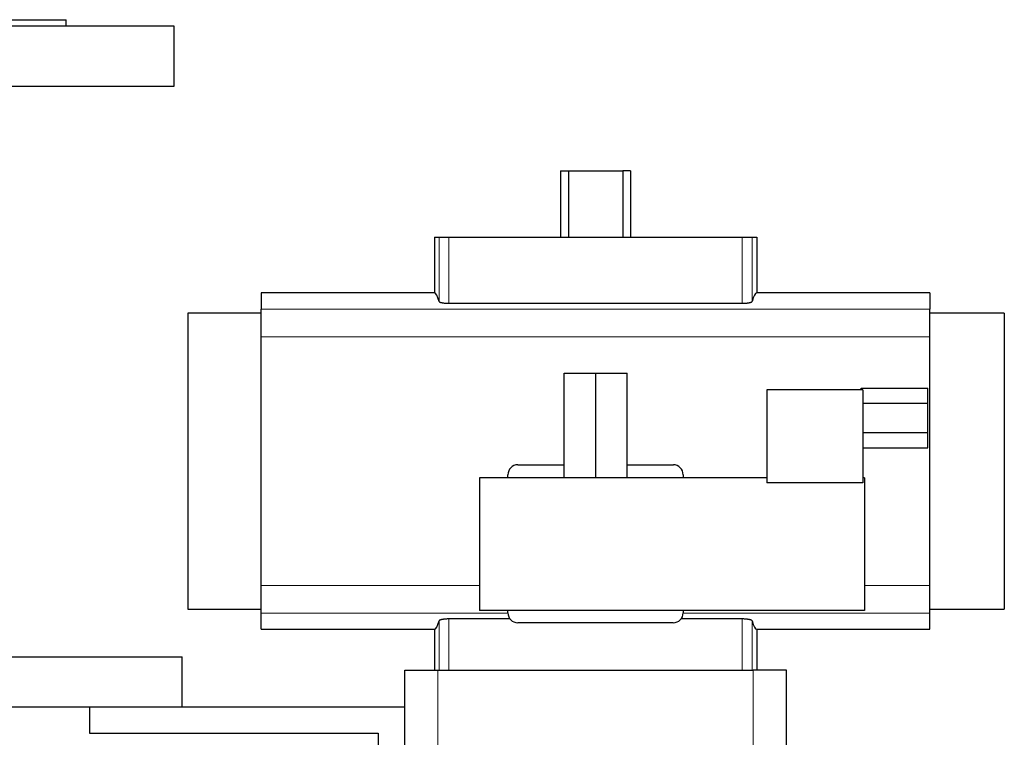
# Model space of a CAD drawing. Header units: inches. Extents: x 0 to 29700, y -16 to 21000.
# Tile 95 of 235: x 2779 to 3075, y 17329 to 17546. Entities that reach past the tile are written whole.
import ezdxf

# ---------------------------------------------------------------- set-up
doc = ezdxf.new("R2010")
doc.units = ezdxf.units.IN
doc.layers.add('1', color=7, linetype='Continuous', true_color=0xffffff)

msp = doc.modelspace()

# ---------------------------------------------------------------- linework, layer by layer
at = {"layer": '1', "color": 2, "linetype": 'Continuous', "lineweight": 25}
for p, q in [((2657.767, 17545.607), (2792.767, 17545.607)), ((2792.767, 17543.607), (2792.767, 17545.607)), ((2825.267, 17543.607), (2625.267, 17543.607)), ((2825.267, 17525.607), (2825.267, 17543.607)), ((2625.267, 17525.607), (2825.267, 17525.607)), ((2941.715, 17500.057), (2944.083, 17500.057)), ((2941.715, 17500.057), (2941.715, 17480.107)), ((2944.083, 17500.057), (2960.451, 17500.057)), ((2944.083, 17500.057), (2944.083, 17480.107)), ((2962.819, 17500.057), (2960.451, 17500.057)), ((2960.451, 17500.057), (2960.451, 17480.107)), ((2962.819, 17500.057), (2962.819, 17480.107)), ((2903.695, 17480.107), (2905.118, 17480.107)), ((2903.695, 17480.107), (2903.695, 17463.271)), ((2905.118, 17480.107), (2908.11, 17480.107)), ((2908.11, 17480.107), (2996.424, 17480.107)), ((2996.424, 17480.107), (2999.416, 17480.107)), ((2999.416, 17480.107), (3000.839, 17480.107)), ((3000.839, 17480.107), (3000.839, 17463.271)), ((2903.695, 17463.271), (2851.517, 17463.271)), ((2851.517, 17463.271), (2851.517, 17458.386)), ((3053.017, 17463.271), (3000.839, 17463.271)), ((3053.017, 17463.271), (3053.017, 17458.386)), ((2851.517, 17450.097), (2851.517, 17458.386)), ((2908.11, 17460.162), (2996.424, 17460.162)), ((3053.017, 17450.097), (3053.017, 17458.386)), ((2851.517, 17457.221), (2829.421, 17457.221)), ((2829.421, 17457.221), (2829.421, 17367.993)), ((3075.421, 17457.221), (3053.017, 17457.221)), ((3075.421, 17457.221), (3075.421, 17367.993)), ((2851.517, 17375.117), (2851.517, 17450.097)), ((3053.017, 17375.117), (3053.017, 17450.097)), ((2942.839, 17439.115), (2952.339, 17439.115)), ((2942.839, 17407.615), (2942.839, 17439.115)), ((2952.339, 17439.115), (2961.839, 17439.115)), ((2952.339, 17407.615), (2952.339, 17439.115)), ((2961.839, 17407.615), (2961.839, 17439.115)), ((3032.339, 17434.614), (3052.339, 17434.614)), ((3032.339, 17434.115), (3032.339, 17434.614)), ((3052.339, 17430.037), (3052.339, 17434.614)), ((3032.839, 17434.115), (3003.839, 17434.115)), ((3003.839, 17434.115), (3003.839, 17406.115)), ((3032.839, 17434.115), (3032.839, 17406.115)), ((3032.839, 17430.037), (3052.339, 17430.037)), ((3052.339, 17421.193), (3052.339, 17430.037)), ((3032.839, 17421.193), (3052.339, 17421.193)), ((3052.339, 17416.615), (3052.339, 17421.193)), ((3032.839, 17416.615), (3052.339, 17416.615)), ((2928.831, 17411.507), (2942.839, 17411.507)), ((2961.839, 17411.507), (2975.704, 17411.507)), ((2925.867, 17407.615), (2925.867, 17408.443)), ((2978.667, 17408.443), (2978.667, 17407.615)), ((3003.839, 17407.615), (2917.339, 17407.615)), ((2917.339, 17407.615), (2917.339, 17367.615)), ((3032.839, 17406.115), (3003.839, 17406.115)), ((3033.339, 17407.615), (3032.839, 17407.615)), ((3033.339, 17407.615), (3033.339, 17367.615)), ((2851.517, 17366.828), (2851.517, 17375.117)), ((3053.017, 17366.828), (3053.017, 17375.117)), ((2829.421, 17367.993), (2851.517, 17367.993)), ((2851.517, 17361.943), (2851.517, 17366.828)), ((3033.339, 17367.615), (2917.339, 17367.615)), ((2925.867, 17366.903), (2925.867, 17367.615)), ((2978.667, 17367.615), (2978.667, 17366.903)), ((3053.017, 17367.993), (3075.421, 17367.993)), ((3053.017, 17361.943), (3053.017, 17366.828)), ((2926.506, 17365.052), (2908.11, 17365.052)), ((2975.671, 17363.907), (2928.863, 17363.907)), ((2996.424, 17365.052), (2978.028, 17365.052)), ((2851.517, 17361.943), (2903.695, 17361.943)), ((2903.695, 17361.943), (2903.695, 17349.607)), ((3000.839, 17361.943), (3053.017, 17361.943)), ((3000.839, 17361.943), (3000.839, 17349.607)), ((2670.267, 17353.607), (2827.767, 17353.607)), ((2827.767, 17338.607), (2827.767, 17353.607)), ((2894.767, 17349.607), (2904.767, 17349.607)), ((2894.767, 17298.101), (2894.767, 17349.607)), ((2904.767, 17349.607), (2999.767, 17349.607)), ((3009.767, 17349.607), (2999.767, 17349.607)), ((3009.767, 17298.101), (3009.767, 17349.607)), ((2670.267, 17338.607), (2827.767, 17338.607)), ((2799.767, 17338.607), (2799.767, 17330.607)), ((2827.767, 17338.607), (2894.767, 17338.607)), ((2799.767, 17330.607), (2886.767, 17330.607)), ((2886.767, 17330.607), (2886.767, 17302.437))]:
    msp.add_line(p, q, dxfattribs=at)
at = {"layer": '1', "color": 110, "linetype": 'Continuous', "lineweight": 13}
for p, q in [((2905.118, 17480.107), (2905.118, 17460.728)), ((2908.11, 17480.107), (2908.11, 17460.162)), ((2996.424, 17480.107), (2996.424, 17460.162)), ((2999.416, 17480.107), (2999.416, 17460.728)), ((3053.017, 17458.386), (2851.517, 17458.386)), ((3053.017, 17450.097), (2851.517, 17450.097)), ((2917.339, 17375.117), (2851.517, 17375.117)), ((3053.017, 17375.117), (3033.339, 17375.117)), ((2925.868, 17366.828), (2851.517, 17366.828)), ((3053.017, 17366.828), (2978.666, 17366.828)), ((2905.118, 17364.487), (2905.118, 17349.607)), ((2908.11, 17365.052), (2908.11, 17349.607)), ((2996.424, 17365.052), (2996.424, 17349.607)), ((2999.416, 17364.487), (2999.416, 17349.607)), ((2904.767, 17290.862), (2904.767, 17349.607)), ((2999.767, 17290.862), (2999.767, 17349.607))]:
    msp.add_line(p, q, dxfattribs=at)
at = {"layer": '1', "color": 2, "linetype": 'Continuous', "lineweight": 25}
for centre, major_axis, ratio, start_param, end_param in [((2903.695, 17316.974), (0, 146.297), 0.0524078, 6.096446, 6.2831853), ((3000.839, 17316.974), (0, 146.297), 0.0524078, 0, 0.1867393), ((2928.871, 17408.401), (-0.597, 3.052), 0.9646906, 6.0966954, 7.6539458), ((2975.663, 17408.401), (0.597, 3.052), 0.9646906, 4.9124249, 6.4696752), ((2928.871, 17366.911), (-2.127, -2.127), 0.9972647, 5.4991567, 7.0672139), ((2975.663, 17366.911), (2.127, -2.127), 0.9972647, 5.4991567, 7.0672139), ((2903.695, 17508.24), (0, 146.297), 0.0524078, 3.1415927, 3.3283319), ((3000.839, 17508.24), (0, 146.297), 0.0524078, 2.9548534, 3.1415927)]:
    msp.add_ellipse(centre, major_axis=major_axis, ratio=ratio, start_param=start_param, end_param=end_param, dxfattribs=at)
for points, knots in [([(2905.118, 17460.728), (2905.123, 17460.71), (2905.133, 17460.692), (2905.153, 17460.665), (2905.161, 17460.656), (2905.18, 17460.639), (2905.19, 17460.63), (2905.224, 17460.603), (2905.251, 17460.585), (2905.297, 17460.559), (2905.314, 17460.551), (2905.349, 17460.534), (2905.368, 17460.525), (2905.427, 17460.5), (2905.471, 17460.483), (2905.542, 17460.459), (2905.567, 17460.45), (2905.618, 17460.435), (2905.645, 17460.427), (2905.727, 17460.404), (2905.843, 17460.374), (2905.973, 17460.346), (2906.075, 17460.327), (2906.128, 17460.317), (2906.182, 17460.307), (2906.219, 17460.301), (2906.238, 17460.298), (2906.331, 17460.283), (2906.486, 17460.26), (2906.731, 17460.231), (2906.904, 17460.215), (2907.037, 17460.203), (2907.082, 17460.2), (2907.172, 17460.193), (2907.218, 17460.19), (2907.356, 17460.182), (2907.54, 17460.173), (2907.729, 17460.167), (2907.918, 17460.163), (2908.014, 17460.162), (2908.11, 17460.162)], [0, 0, 0, 0, 0.0625, 0.0625, 0.09375, 0.09375, 0.125, 0.125, 0.1875, 0.1875, 0.21875, 0.21875, 0.25, 0.25, 0.3125, 0.3125, 0.34375, 0.34375, 0.375, 0.375, 0.4375, 0.5, 0.5, 0.53125, 0.546875, 0.546875, 0.5625, 0.5625, 0.625, 0.6875, 0.75, 0.75, 0.78125, 0.78125, 0.8125, 0.8125, 0.875, 0.9375, 0.9375, 1, 1, 1, 1]), ([(2996.424, 17460.162), (2996.521, 17460.162), (2996.616, 17460.163), (2996.806, 17460.167), (2996.995, 17460.173), (2997.18, 17460.182), (2997.318, 17460.19), (2997.363, 17460.194), (2997.454, 17460.2), (2997.499, 17460.204), (2997.633, 17460.215), (2997.72, 17460.223), (2997.848, 17460.237), (2997.89, 17460.242), (2997.972, 17460.252), (2998.013, 17460.257), (2998.133, 17460.273), (2998.286, 17460.295), (2998.429, 17460.321), (2998.532, 17460.341), (2998.565, 17460.348), (2998.614, 17460.358), (2998.63, 17460.362), (2998.662, 17460.369), (2998.741, 17460.387), (2998.872, 17460.42), (2999.024, 17460.468), (2999.11, 17460.501), (2999.159, 17460.522), (2999.169, 17460.526), (2999.188, 17460.535), (2999.215, 17460.548), (2999.239, 17460.561), (2999.285, 17460.587), (2999.338, 17460.621), (2999.374, 17460.657), (2999.402, 17460.692), (2999.411, 17460.71), (2999.416, 17460.728)], [0, 0, 0, 0, 0.0625, 0.0625, 0.125, 0.1875, 0.1875, 0.21875, 0.21875, 0.25, 0.25, 0.3125, 0.3125, 0.34375, 0.34375, 0.375, 0.375, 0.4375, 0.5, 0.5, 0.53125, 0.53125, 0.546875, 0.546875, 0.5625, 0.625, 0.6875, 0.75, 0.75, 0.765625, 0.765625, 0.78125, 0.8125, 0.8125, 0.875, 0.9375, 0.9375, 1, 1, 1, 1]), ([(2908.11, 17365.052), (2908.014, 17365.052), (2907.918, 17365.051), (2907.728, 17365.047), (2907.54, 17365.042), (2907.354, 17365.032), (2907.217, 17365.024), (2907.171, 17365.021), (2907.08, 17365.014), (2907.035, 17365.011), (2906.901, 17365), (2906.814, 17364.991), (2906.687, 17364.978), (2906.644, 17364.973), (2906.562, 17364.963), (2906.521, 17364.958), (2906.402, 17364.942), (2906.248, 17364.919), (2906.105, 17364.894), (2906.003, 17364.874), (2905.969, 17364.867), (2905.92, 17364.856), (2905.904, 17364.853), (2905.872, 17364.846), (2905.793, 17364.828), (2905.662, 17364.794), (2905.51, 17364.747), (2905.424, 17364.714), (2905.375, 17364.692), (2905.365, 17364.688), (2905.347, 17364.679), (2905.32, 17364.667), (2905.295, 17364.654), (2905.249, 17364.628), (2905.196, 17364.593), (2905.16, 17364.558), (2905.133, 17364.522), (2905.123, 17364.505), (2905.118, 17364.487)], [0, 0, 0, 0, 0.0625, 0.0625, 0.125, 0.1875, 0.1875, 0.21875, 0.21875, 0.25, 0.25, 0.3125, 0.3125, 0.34375, 0.34375, 0.375, 0.375, 0.4375, 0.5, 0.5, 0.53125, 0.53125, 0.546875, 0.546875, 0.5625, 0.625, 0.6875, 0.75, 0.75, 0.765625, 0.765625, 0.78125, 0.8125, 0.8125, 0.875, 0.9375, 0.9375, 1, 1, 1, 1]), ([(2999.416, 17364.487), (2999.411, 17364.505), (2999.402, 17364.522), (2999.381, 17364.549), (2999.373, 17364.558), (2999.355, 17364.576), (2999.344, 17364.585), (2999.311, 17364.611), (2999.284, 17364.629), (2999.237, 17364.655), (2999.22, 17364.664), (2999.185, 17364.681), (2999.166, 17364.689), (2999.107, 17364.715), (2999.063, 17364.731), (2998.992, 17364.756), (2998.967, 17364.764), (2998.916, 17364.78), (2998.889, 17364.788), (2998.807, 17364.811), (2998.691, 17364.84), (2998.561, 17364.868), (2998.459, 17364.888), (2998.406, 17364.898), (2998.352, 17364.907), (2998.315, 17364.913), (2998.297, 17364.916), (2998.203, 17364.931), (2998.048, 17364.954), (2997.803, 17364.983), (2997.63, 17365), (2997.498, 17365.011), (2997.453, 17365.014), (2997.362, 17365.021), (2997.316, 17365.024), (2997.179, 17365.032), (2996.994, 17365.042), (2996.806, 17365.047), (2996.616, 17365.051), (2996.521, 17365.052), (2996.424, 17365.052)], [0, 0, 0, 0, 0.0625, 0.0625, 0.09375, 0.09375, 0.125, 0.125, 0.1875, 0.1875, 0.21875, 0.21875, 0.25, 0.25, 0.3125, 0.3125, 0.34375, 0.34375, 0.375, 0.375, 0.4375, 0.5, 0.5, 0.53125, 0.546875, 0.546875, 0.5625, 0.5625, 0.625, 0.6875, 0.75, 0.75, 0.78125, 0.78125, 0.8125, 0.8125, 0.875, 0.9375, 0.9375, 1, 1, 1, 1])]:
    msp.add_open_spline(points, degree=3, knots=knots, dxfattribs=at)

doc.saveas('drawing.dxf')
